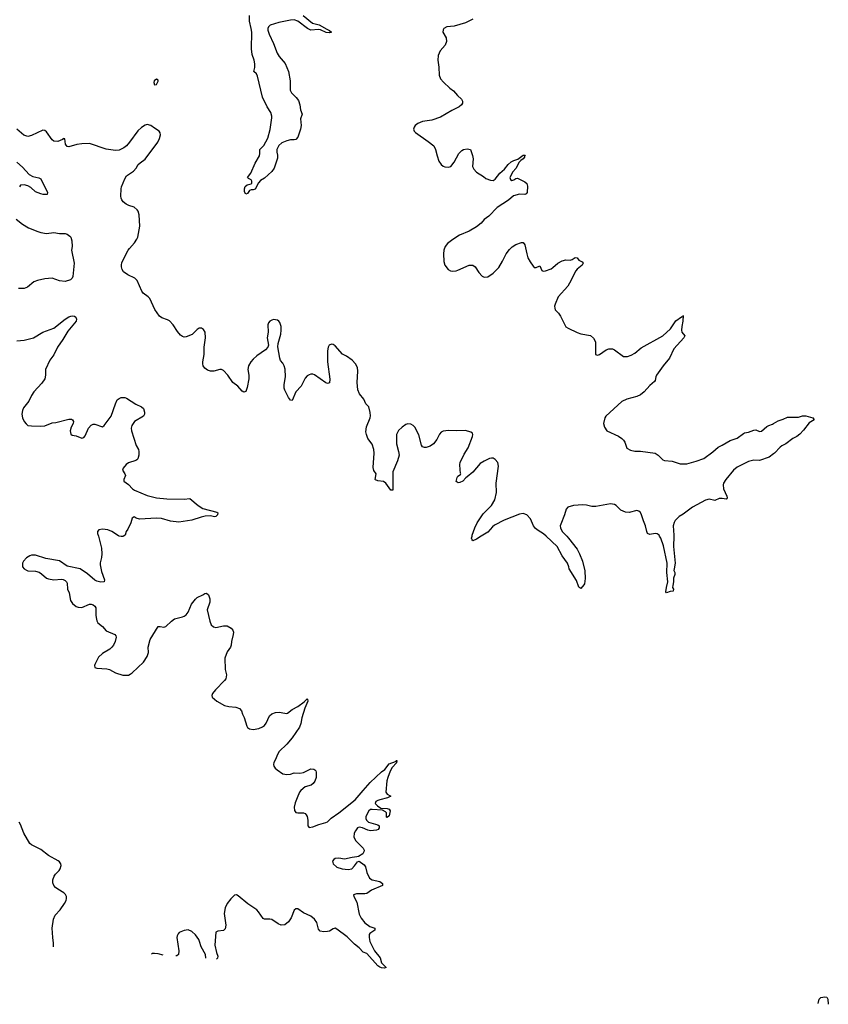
# Model space of a CAD drawing. Header units: inches. Extents: x 1174277 to 1307032, y 522670 to 678486.
# Tile 41 of 121: x 1261901 to 1270589, y 524974 to 535545. Entities that reach past the tile are written whole.
import ezdxf

# ---------------------------------------------------------------- set-up
doc = ezdxf.new("R2010")
doc.units = ezdxf.units.IN
doc.header["$MEASUREMENT"] = 0
for name, color, linetype in [('B2562', 7, 'Continuous'), ('B2563', 7, 'Continuous'), ('B2572', 7, 'Continuous'), ('B2573', 7, 'Continuous')]:
    doc.layers.add(name, color=color, linetype=linetype)

msp = doc.modelspace()

# ---------------------------------------------------------------- linework, layer by layer
at = {"layer": 'B2562', "color": 6, "elevation": 800}
for points in [[(1262747, 530000), (1262779, 529870), (1262783, 529810), (1262780, 529770), (1262766, 529714), (1262767, 529693), (1262782, 529622), (1262813, 529530), (1262810, 529509), (1262773, 529507), (1262730, 529516), (1262708, 529528), (1262630, 529594), (1262550, 529648), (1262410, 529679), (1262330, 529737), (1262182, 529762), (1262070, 529795), (1262030, 529795), (1262010, 529790), (1261973, 529767), (1261943, 529730), (1261933, 529710), (1261933, 529670), (1261949, 529649), (1261974, 529634), (1261990, 529629), (1262070, 529626), (1262110, 529612), (1262136, 529596), (1262190, 529550), (1262210, 529542), (1262270, 529533), (1262350, 529538), (1262370, 529534), (1262390, 529524), (1262405, 529510), (1262410, 529496), (1262416, 529430), (1262434, 529390), (1262449, 529309), (1262470, 529277), (1262510, 529246), (1262530, 529239), (1262570, 529236), (1262650, 529269), (1262670, 529270), (1262690, 529263), (1262708, 529250), (1262718, 529230), (1262719, 529150), (1262725, 529110), (1262730, 529090), (1262742, 529070), (1262792, 529032), (1262830, 528985), (1262923, 528943), (1262935, 528930), (1262937, 528917), (1262929, 528870), (1262910, 528830), (1262893, 528807), (1262870, 528787), (1262790, 528740), (1262750, 528702), (1262710, 528624), (1262705, 528610), (1262710, 528591), (1262730, 528582), (1262837, 528577), (1262867, 528567), (1262930, 528534), (1263010, 528509), (1263069, 528509), (1263090, 528518), (1263110, 528532), (1263230, 528647), (1263271, 528710), (1263279, 528730), (1263285, 528750), (1263281, 528810), (1263305, 528890), (1263390, 529030), (1263410, 529032), (1263450, 529023), (1263470, 529029), (1263531, 529089), (1263566, 529114), (1263650, 529133), (1263670, 529142), (1263690, 529157), (1263710, 529183), (1263746, 529270), (1263790, 529323), (1263810, 529340), (1263870, 529369), (1263890, 529386), (1263910, 529387), (1263930, 529369), (1263946, 529326), (1263944, 529290), (1263915, 529210), (1263946, 529086), (1263960, 529050), (1263985, 529025), (1264010, 529018), (1264090, 529037), (1264130, 529039), (1264172, 529012), (1264190, 528990), (1264197, 528970), (1264196, 528944), (1264176, 528870), (1264173, 528830), (1264166, 528810), (1264130, 528760), (1264106, 528690), (1264109, 528570), (1264124, 528510), (1264116, 528470), (1264103, 528450), (1264004, 528350), (1263972, 528310), (1263966, 528290), (1263970, 528270), (1264018, 528230), (1264102, 528182), (1264150, 528170), (1264224, 528164), (1264263, 528150), (1264285, 528125), (1264295, 528090), (1264313, 528053), (1264341, 527961), (1264350, 527947), (1264370, 527933), (1264410, 527926), (1264470, 527936), (1264510, 527954), (1264530, 527969), (1264550, 527994), (1264587, 528073), (1264610, 528094), (1264650, 528106), (1264690, 528112), (1264750, 528100), (1264770, 528098), (1264779, 528101), (1264830, 528139), (1264890, 528171), (1264959, 528221), (1264990, 528252), (1264993, 528250), (1264997, 528230), (1264965, 528155), (1264931, 528050), (1264923, 527990), (1264909, 527950), (1264830, 527834), (1264772, 527768), (1264690, 527690), (1264668, 527650), (1264655, 527610), (1264633, 527570), (1264627, 527550), (1264633, 527530), (1264646, 527510), (1264668, 527490), (1264730, 527450), (1264770, 527441), (1264810, 527445), (1264850, 527459), (1264910, 527457), (1264950, 527463), (1265030, 527502), (1265060, 527500), (1265073, 527493), (1265082, 527482), (1265088, 527468), (1265087, 527410), (1265074, 527370), (1265054, 527346), (1265032, 527328), (1264970, 527309), (1264922, 527270), (1264908, 527250), (1264882, 527190), (1264862, 527138), (1264851, 527090), (1264855, 527055), (1264870, 527034), (1264890, 527029), (1264950, 527029), (1264970, 527021), (1264980, 527010), (1264990, 526990), (1264998, 526950), (1264996, 526890), (1265010, 526871), (1265050, 526878), (1265114, 526906), (1265190, 526926), (1265210, 526935), (1265249, 526971), (1265330, 527029), (1265504, 527170), (1265550, 527218), (1265590, 527270), (1265666, 527354), (1265790, 527470), (1265824, 527496), (1265870, 527557), (1265938, 527582), (1265950, 527593), (1265952, 527590), (1265950, 527565), (1265904, 527516), (1265882, 527478), (1265855, 527410), (1265846, 527374), (1265834, 527250), (1265849, 527229), (1265890, 527210), (1265854, 527190), (1265770, 527171), (1265750, 527163), (1265729, 527150), (1265721, 527130), (1265744, 527104), (1265781, 527081), (1265850, 527077), (1265872, 527070), (1265882, 527050), (1265870, 526998), (1265850, 526980), (1265844, 526984), (1265841, 527030), (1265830, 527042), (1265799, 527059), (1265690, 527066), (1265670, 527064), (1265652, 527050), (1265621, 526990), (1265621, 526970), (1265628, 526950), (1265650, 526930), (1265750, 526901), (1265764, 526890), (1265765, 526870), (1265752, 526850), (1265736, 526844), (1265670, 526836), (1265642, 526842), (1265584, 526870), (1265550, 526876), (1265531, 526869), (1265510, 526838), (1265496, 526810), (1265490, 526770), (1265512, 526730), (1265590, 526650), (1265602, 526630), (1265600, 526610), (1265589, 526591), (1265540, 526560), (1265524, 526556), (1265472, 526552), (1265390, 526534), (1265330, 526542), (1265290, 526538), (1265277, 526530), (1265263, 526510), (1265270, 526481), (1265310, 526448), (1265365, 526430), (1265430, 526422), (1265471, 526429), (1265500, 526460), (1265530, 526504), (1265550, 526511), (1265602, 526470), (1265618, 526450), (1265630, 526390), (1265658, 526330), (1265689, 526309), (1265771, 526291), (1265798, 526270), (1265799, 526250), (1265681, 526199), (1265630, 526165), (1265610, 526160), (1265519, 526161), (1265486, 526150), (1265492, 526130), (1265522, 526070), (1265550, 525943), (1265570, 525898), (1265610, 525850), (1265662, 525810), (1265716, 525790), (1265718, 525770), (1265665, 525735), (1265657, 525723), (1265655, 525690), (1265663, 525650), (1265714, 525550), (1265774, 525474), (1265790, 525421), (1265823, 525383), (1265840, 525370), (1265818, 525362), (1265790, 525366), (1265770, 525374), (1265750, 525389), (1265630, 525519), (1265590, 525533), (1265550, 525580), (1265500, 525620), (1265420, 525700), (1265310, 525780), (1265290, 525790), (1265270, 525785), (1265230, 525760), (1265210, 525755), (1265170, 525754), (1265130, 525761), (1265110, 525782), (1265093, 525853), (1265070, 525890), (1265030, 525922), (1264950, 525956), (1264890, 525998), (1264870, 525999), (1264850, 525984), (1264818, 525902), (1264790, 525860), (1264750, 525828), (1264710, 525824), (1264677, 525837), (1264610, 525884), (1264590, 525889), (1264530, 525889), (1264517, 525897), (1264468, 525968), (1264448, 525988), (1264352, 526052), (1264250, 526138), (1264230, 526150), (1264210, 526145), (1264170, 526107), (1264130, 526057), (1264108, 526010), (1264100, 525950), (1264116, 525824), (1264110, 525784), (1264090, 525765), (1264030, 525760), (1264010, 525749), (1263997, 525610), (1264016, 525530), (1264032, 525490), (1264027, 525470), (1264017, 525460)], [(1263018, 530000), (1263010, 529995), (1262990, 529995), (1262971, 530000)], [(1266860, 530000), (1266810, 529968), (1266770, 529950), (1266761, 529961), (1266757, 529977), (1266761, 530000)], [(1267778, 530000), (1267799, 529979), (1267890, 529862), (1267917, 529810), (1267948, 529730), (1267972, 529628), (1267975, 529545), (1267968, 529490), (1267962, 529478), (1267930, 529440), (1267910, 529452), (1267883, 529523), (1267803, 529650), (1267802, 529670), (1267788, 529710), (1267730, 529789), (1267676, 529890), (1267558, 530000)], [(1268929, 530000), (1268925, 529890), (1268945, 529710), (1268932, 529650), (1268931, 529630), (1268940, 529610), (1268939, 529590), (1268926, 529550), (1268925, 529510), (1268917, 529470), (1268916, 529450), (1268925, 529430), (1268921, 529410), (1268890, 529405), (1268850, 529390), (1268844, 529404), (1268849, 529449), (1268863, 529510), (1268853, 529610), (1268857, 529710), (1268817, 529897), (1268790, 529978), (1268776, 530000)], [(1262263, 525592), (1262266, 525630), (1262256, 525690), (1262249, 525790), (1262263, 525890), (1262283, 525930), (1262335, 525990), (1262383, 526057), (1262400, 526090), (1262406, 526110), (1262405, 526130), (1262393, 526153), (1262374, 526170), (1262310, 526210), (1262287, 526230), (1262268, 526250), (1262257, 526277), (1262257, 526310), (1262271, 526350), (1262285, 526370), (1262327, 526410), (1262338, 526430), (1262346, 526466), (1262343, 526483), (1262330, 526504), (1262314, 526514), (1262210, 526573), (1262130, 526635), (1262030, 526685), (1262010, 526702), (1261945, 526810), (1261910, 526904), (1261895, 526930)], [(1263900, 525469), (1263897, 525510), (1263850, 525590), (1263835, 525650), (1263825, 525670), (1263790, 525720), (1263750, 525755), (1263710, 525772), (1263670, 525766), (1263616, 525744), (1263603, 525730), (1263595, 525710), (1263590, 525690), (1263610, 525550), (1263608, 525510), (1263590, 525495), (1263580, 525493)], [(1263443, 525503), (1263390, 525516), (1263350, 525519), (1263330, 525519), (1263318, 525512)]]:
    msp.add_lwpolyline(points, dxfattribs=at)
at = {"layer": 'B2563', "color": 6}
for points, elevation in [([(1264948, 535590), (1265047, 535507), (1265120, 535490), (1265202, 535442), (1265231, 535430), (1265251, 535410), (1265230, 535404), (1265193, 535407), (1265135, 535435), (1265110, 535440), (1265030, 535433), (1264994, 535450), (1264888, 535528), (1264850, 535542), (1264810, 535541), (1264685, 535515), (1264594, 535486), (1264573, 535470), (1264568, 535450), (1264569, 535431), (1264580, 535390), (1264629, 535290), (1264666, 535186), (1264688, 535150), (1264753, 535073), (1264791, 534990), (1264807, 534890), (1264806, 534790), (1264821, 534761), (1264873, 534710), (1264896, 534676), (1264911, 534631), (1264918, 534578), (1264938, 534530), (1264918, 534482), (1264925, 534410), (1264920, 534370), (1264890, 534283), (1264870, 534259), (1264850, 534254), (1264810, 534255), (1264770, 534245), (1264718, 534222), (1264686, 534194), (1264665, 534150), (1264664, 534124), (1264671, 534090), (1264670, 534058), (1264636, 533950), (1264610, 533914), (1264530, 533842), (1264490, 533818), (1264467, 533793), (1264430, 533727), (1264410, 533717), (1264390, 533719), (1264370, 533710), (1264350, 533678), (1264330, 533672), (1264317, 533697), (1264317, 533730), (1264325, 533755), (1264347, 533773), (1264390, 533782), (1264397, 533790), (1264397, 533810), (1264390, 533826), (1264360, 533840), (1264350, 533850), (1264383, 533897), (1264430, 534005), (1264477, 534083), (1264482, 534110), (1264481, 534150), (1264525, 534195), (1264566, 534274), (1264594, 534366), (1264612, 534490), (1264611, 534511), (1264599, 534550), (1264561, 534610), (1264510, 534714), (1264458, 534938), (1264444, 534964), (1264416, 534990), (1264427, 535033), (1264429, 535070), (1264422, 535110), (1264399, 535170), (1264392, 535232), (1264396, 535410), (1264390, 535450), (1264370, 535530), (1264371, 535590)], 700), ([(1266769, 535551), (1266690, 535510), (1266570, 535477), (1266490, 535470), (1266459, 535450), (1266450, 535437), (1266446, 535410), (1266482, 535350), (1266488, 535310), (1266474, 535270), (1266419, 535210), (1266398, 535162), (1266393, 535110), (1266403, 535037), (1266407, 534950), (1266424, 534910), (1266454, 534874), (1266524, 534810), (1266562, 534782), (1266604, 534730), (1266649, 534690), (1266658, 534670), (1266659, 534650), (1266649, 534630), (1266624, 534610), (1266545, 534570), (1266422, 534498), (1266330, 534467), (1266230, 534453), (1266179, 534430), (1266152, 534410), (1266138, 534390), (1266133, 534370), (1266139, 534350), (1266154, 534334), (1266290, 534238), (1266350, 534190), (1266370, 534150), (1266385, 534085), (1266405, 534025), (1266431, 533990), (1266450, 533973), (1266470, 533964), (1266510, 533960), (1266532, 533970), (1266570, 534015), (1266620, 534110), (1266650, 534140), (1266670, 534152), (1266710, 534160), (1266745, 534150), (1266768, 534088), (1266772, 534050), (1266766, 533970), (1266779, 533939), (1266808, 533908), (1266883, 533863), (1266910, 533841), (1266961, 533821), (1266990, 533817), (1267010, 533832), (1267061, 533899), (1267110, 533940), (1267150, 533990), (1267182, 534018), (1267210, 534035), (1267253, 534047), (1267310, 534090), (1267331, 534091), (1267324, 534076), (1267325, 534070), (1267311, 534050), (1267285, 534035), (1267266, 534014), (1267232, 533948), (1267198, 533910), (1267169, 533849), (1267175, 533830), (1267190, 533817), (1267210, 533825), (1267230, 533841), (1267250, 533842), (1267330, 533804), (1267350, 533788), (1267357, 533757), (1267354, 533690), (1267344, 533676), (1267330, 533670), (1267270, 533673), (1267207, 533653), (1267154, 533606), (1267030, 533530), (1266943, 533437), (1266890, 533400), (1266858, 533362), (1266810, 533321), (1266730, 533273), (1266628, 533230), (1266555, 533185), (1266498, 533142), (1266471, 533109), (1266458, 533070), (1266455, 533030), (1266458, 532950), (1266470, 532908), (1266504, 532864), (1266530, 532850), (1266550, 532845), (1266590, 532850), (1266610, 532857), (1266730, 532910), (1266770, 532910), (1266796, 532890), (1266835, 532830), (1266870, 532791), (1266890, 532782), (1266930, 532786), (1266990, 532825), (1267050, 532886), (1267090, 532952), (1267128, 533032), (1267163, 533077), (1267194, 533106), (1267230, 533130), (1267292, 533152), (1267312, 533152), (1267328, 533128), (1267349, 533030), (1267362, 532990), (1267385, 532945), (1267418, 532898), (1267430, 532886), (1267450, 532885), (1267490, 532902), (1267510, 532852), (1267525, 532845), (1267550, 532848), (1267610, 532871), (1267630, 532883), (1267682, 532930), (1267730, 532957), (1267770, 532967), (1267816, 532964), (1267837, 532970), (1267870, 532993), (1267890, 532987), (1267910, 532965), (1267945, 532945), (1267954, 532930), (1267944, 532910), (1267892, 532868), (1267878, 532850), (1267810, 532716), (1267790, 532685), (1267687, 532570), (1267653, 532490), (1267647, 532470), (1267649, 532449), (1267655, 532430), (1267690, 532393), (1267710, 532363), (1267770, 532249), (1267793, 532233), (1267890, 532187), (1267930, 532173), (1268033, 532153), (1268067, 532127), (1268087, 532087), (1268088, 531950), (1268110, 531942), (1268130, 531950), (1268201, 531999), (1268230, 532010), (1268250, 532012), (1268270, 532010), (1268290, 532002), (1268390, 531930), (1268430, 531930), (1268470, 531944), (1268510, 531966), (1268579, 532021), (1268810, 532150), (1268895, 532225), (1268950, 532313), (1269010, 532355), (1269017, 532357), (1269028, 532352), (1269030, 532370), (1269027, 532310), (1269015, 532250), (1269012, 532210), (1269014, 532190), (1269046, 532150), (1269038, 532130), (1268929, 532011), (1268883, 531910), (1268814, 531830), (1268744, 531730), (1268736, 531710), (1268729, 531670), (1268721, 531659), (1268670, 531619), (1268612, 531550), (1268570, 531516), (1268530, 531499), (1268424, 531470), (1268370, 531446), (1268200, 531290), (1268187, 531270), (1268173, 531210), (1268185, 531170), (1268210, 531130), (1268333, 531073), (1268369, 531050), (1268390, 531030), (1268403, 531010), (1268426, 530946), (1268464, 530924), (1268510, 530912), (1268570, 530911), (1268730, 530893), (1268761, 530870), (1268810, 530821), (1268830, 530812), (1268910, 530804), (1268996, 530776), (1269070, 530777), (1269170, 530804), (1269250, 530834), (1269350, 530906), (1269404, 530956), (1269450, 530977), (1269534, 531026), (1269610, 531052), (1269676, 531104), (1269690, 531110), (1269730, 531115), (1269790, 531139), (1269810, 531140), (1269850, 531125), (1269870, 531126), (1269930, 531177), (1269950, 531188), (1269990, 531203), (1270000, 531209)], 800), ([(1266761, 530000), (1266762, 530010), (1266791, 530089), (1266818, 530142), (1266881, 530239), (1266972, 530330), (1267006, 530390), (1267025, 530470), (1267022, 530570), (1267044, 530750), (1267037, 530790), (1267010, 530824), (1266990, 530836), (1266970, 530839), (1266950, 530835), (1266890, 530807), (1266850, 530781), (1266771, 530689), (1266710, 530636), (1266694, 530626), (1266661, 530590), (1266630, 530575), (1266614, 530574), (1266590, 530588), (1266602, 530630), (1266610, 530643), (1266639, 530661), (1266641, 530670), (1266636, 530676), (1266632, 530712), (1266631, 530769), (1266635, 530790), (1266678, 530882), (1266720, 530950), (1266766, 531070), (1266770, 531090), (1266765, 531105), (1266750, 531118), (1266690, 531136), (1266590, 531132), (1266510, 531135), (1266450, 531128), (1266430, 531118), (1266410, 531096), (1266383, 531037), (1266349, 530990), (1266310, 530965), (1266270, 530952), (1266250, 530951), (1266230, 530961), (1266218, 530978), (1266189, 531089), (1266145, 531170), (1266130, 531187), (1266104, 531204), (1266070, 531206), (1266050, 531198), (1266009, 531171), (1265970, 531135), (1265948, 531090), (1265948, 530990), (1265971, 530910), (1265977, 530870), (1265962, 530810), (1265912, 530690), (1265910, 530494), (1265890, 530493), (1265834, 530570), (1265810, 530588), (1265750, 530593), (1265724, 530604), (1265721, 530610), (1265730, 530670), (1265706, 530706), (1265699, 530739), (1265710, 530890), (1265708, 530930), (1265688, 530988), (1265642, 531050), (1265627, 531090), (1265622, 531122), (1265626, 531174), (1265667, 531270), (1265671, 531291), (1265668, 531328), (1265654, 531390), (1265622, 531422), (1265597, 531470), (1265553, 531530), (1265536, 531570), (1265527, 531650), (1265533, 531770), (1265530, 531810), (1265510, 531850), (1265473, 531890), (1265414, 531934), (1265370, 531953), (1265290, 532045), (1265270, 532058), (1265250, 532062), (1265228, 532052), (1265216, 532030), (1265209, 531991), (1265210, 531870), (1265233, 531687), (1265230, 531646), (1265210, 531639), (1265190, 531648), (1265070, 531733), (1265050, 531741), (1265030, 531740), (1265010, 531732), (1264990, 531720), (1264970, 531698), (1264925, 531610), (1264867, 531550), (1264830, 531457), (1264810, 531460), (1264790, 531490), (1264750, 531567), (1264744, 531590), (1264743, 531630), (1264759, 531710), (1264753, 531793), (1264744, 531830), (1264730, 531856), (1264705, 531885), (1264695, 531910), (1264674, 532034), (1264678, 532070), (1264706, 532170), (1264711, 532210), (1264710, 532250), (1264695, 532295), (1264687, 532307), (1264670, 532318), (1264630, 532325), (1264610, 532320), (1264588, 532310), (1264574, 532290), (1264567, 532270), (1264570, 532190), (1264560, 532130), (1264573, 532050), (1264568, 532030), (1264541, 531999), (1264450, 531936), (1264410, 531901), (1264383, 531870), (1264360, 531830), (1264353, 531790), (1264363, 531730), (1264362, 531690), (1264345, 531595), (1264330, 531555), (1264310, 531546), (1264290, 531556), (1264245, 531610), (1264190, 531650), (1264137, 531730), (1264090, 531777), (1264070, 531788), (1264052, 531788), (1263987, 531773), (1263950, 531771), (1263921, 531781), (1263890, 531803), (1263872, 531830), (1263868, 531850), (1263868, 531872), (1263884, 531950), (1263883, 532030), (1263899, 532130), (1263893, 532190), (1263878, 532218), (1263854, 532234), (1263830, 532232), (1263810, 532220), (1263754, 532166), (1263690, 532140), (1263670, 532138), (1263650, 532144), (1263630, 532159), (1263596, 532196), (1263550, 532270), (1263511, 532311), (1263490, 532323), (1263430, 532345), (1263403, 532363), (1263355, 532435), (1263299, 532550), (1263283, 532570), (1263229, 532609), (1263212, 532630), (1263165, 532745), (1263137, 532770), (1263065, 532805), (1263018, 532838), (1263003, 532863), (1262996, 532890), (1262994, 532910), (1263000, 532940), (1263067, 533070), (1263080, 533090), (1263134, 533150), (1263161, 533190), (1263170, 533210), (1263194, 533330), (1263185, 533450), (1263174, 533490), (1263165, 533505), (1263132, 533532), (1263073, 533550), (1263045, 533565), (1263012, 533590), (1262998, 533610), (1262990, 533630), (1262988, 533650), (1262990, 533730), (1262995, 533750), (1263030, 533835), (1263050, 533868), (1263123, 533917), (1263154, 533950), (1263176, 533990), (1263196, 534010), (1263250, 534048), (1263385, 534230), (1263405, 534270), (1263413, 534310), (1263411, 534331), (1263399, 534350), (1263350, 534379), (1263310, 534410), (1263270, 534420), (1263250, 534414), (1263210, 534388), (1263169, 534351), (1263083, 534230), (1263049, 534190), (1263022, 534170), (1262970, 534144), (1262930, 534139), (1262830, 534156), (1262650, 534215), (1262570, 534213), (1262516, 534204), (1262430, 534181), (1262410, 534184), (1262392, 534210), (1262387, 534267), (1262370, 534269), (1262361, 534259), (1262310, 534239), (1262270, 534241), (1262250, 534254), (1262190, 534341), (1262170, 534357), (1262150, 534359), (1262030, 534300), (1261990, 534292), (1261946, 534306), (1261870, 534368)], 800), ([(1261870, 534017), (1261930, 533962), (1262002, 533882), (1262041, 533861), (1262108, 533848), (1262130, 533835), (1262199, 533690), (1262195, 533670), (1262190, 533668), (1262152, 533668), (1262130, 533674), (1262070, 533697), (1262022, 533742), (1261990, 533761), (1261948, 533772), (1261912, 533768), (1261898, 533750)], 800), ([(1261865, 533405), (1261930, 533350), (1261996, 533310), (1262096, 533270), (1262130, 533259), (1262189, 533251), (1262270, 533259), (1262330, 533250), (1262390, 533248), (1262410, 533242), (1262441, 533221), (1262451, 533210), (1262462, 533170), (1262465, 533110), (1262459, 533070), (1262485, 532930), (1262473, 532787), (1262467, 532770), (1262448, 532752), (1262390, 532736), (1262330, 532743), (1262250, 532771), (1262170, 532763), (1262094, 532746), (1262053, 532730), (1261986, 532674), (1261950, 532658), (1261890, 532660)], 800), ([(1261870, 532098), (1261950, 532103), (1262050, 532130), (1262150, 532189), (1262270, 532234), (1262390, 532329), (1262430, 532355), (1262450, 532362), (1262470, 532366), (1262490, 532362), (1262504, 532350), (1262513, 532330), (1262510, 532310), (1262420, 532200), (1262365, 532110), (1262307, 532030), (1262270, 531948), (1262224, 531890), (1262179, 531790), (1262180, 531730), (1262171, 531689), (1262139, 531641), (1262055, 531550), (1262029, 531511), (1261998, 531450), (1261942, 531378), (1261932, 531350), (1261926, 531310), (1261932, 531270), (1261950, 531231), (1261970, 531206), (1261990, 531190), (1262030, 531183), (1262130, 531181), (1262170, 531186), (1262250, 531218), (1262290, 531222), (1262430, 531256), (1262457, 531257), (1262470, 531250), (1262478, 531230), (1262475, 531210), (1262455, 531170), (1262444, 531130), (1262450, 531096), (1262466, 531086), (1262510, 531076), (1262570, 531053), (1262590, 531060), (1262604, 531076), (1262642, 531158), (1262670, 531193), (1262690, 531202), (1262710, 531202), (1262790, 531175), (1262810, 531188), (1262884, 531290), (1262930, 531421), (1262950, 531463), (1262970, 531479), (1262990, 531488), (1263030, 531490), (1263050, 531482), (1263150, 531416), (1263211, 531390), (1263231, 531370), (1263243, 531330), (1263242, 531310), (1263231, 531290), (1263135, 531230), (1263105, 531190), (1263098, 531158), (1263101, 531130), (1263154, 530974), (1263177, 530930), (1263182, 530910), (1263181, 530870), (1263170, 530830), (1263159, 530821), (1263150, 530814), (1263070, 530788), (1263045, 530770), (1263015, 530730), (1263007, 530707), (1263032, 530670), (1263037, 530650), (1263020, 530610), (1263022, 530590), (1263070, 530555), (1263112, 530510), (1263134, 530494), (1263270, 530438), (1263370, 530413), (1263482, 530402), (1263670, 530399), (1263730, 530404), (1263818, 530330), (1263870, 530296), (1264018, 530258), (1264032, 530250), (1264025, 530230), (1264010, 530213), (1263993, 530207), (1263950, 530218), (1263894, 530214), (1263850, 530205), (1263750, 530172), (1263611, 530149), (1263522, 530162), (1263424, 530190), (1263370, 530194), (1263190, 530184), (1263153, 530193), (1263130, 530208), (1263110, 530194), (1263096, 530144), (1263064, 530076), (1263046, 530050), (1263035, 530010), (1263018, 530000)], 800), ([(1270000, 530884), (1269953, 530850), (1269850, 530814), (1269790, 530815), (1269730, 530803), (1269610, 530740), (1269570, 530710), (1269487, 530610), (1269463, 530570), (1269458, 530550), (1269463, 530510), (1269500, 530430), (1269502, 530410), (1269498, 530402), (1269490, 530399), (1269450, 530405), (1269416, 530404), (1269370, 530382), (1269310, 530398), (1269270, 530387), (1269130, 530313), (1269030, 530236), (1268987, 530210), (1268944, 530170), (1268932, 530148), (1268923, 530110), (1268930, 530010), (1268929, 530000)], 800), ([(1268776, 530000), (1268770, 530010), (1268750, 530025), (1268730, 530027), (1268670, 530017), (1268647, 530027), (1268638, 530050), (1268626, 530110), (1268603, 530163), (1268582, 530230), (1268570, 530255), (1268553, 530270), (1268530, 530275), (1268450, 530254), (1268410, 530257), (1268361, 530281), (1268310, 530330), (1268290, 530340), (1268250, 530347), (1268090, 530317), (1268050, 530319), (1267990, 530333), (1267950, 530336), (1267852, 530328), (1267789, 530311), (1267771, 530289), (1267754, 530230), (1267715, 530130), (1267709, 530110), (1267710, 530090), (1267730, 530050), (1267778, 530000)], 800), ([(1267558, 530000), (1267530, 530026), (1267470, 530061), (1267443, 530083), (1267423, 530110), (1267388, 530188), (1267350, 530230), (1267310, 530242), (1267270, 530237), (1267107, 530173), (1267002, 530118), (1266980, 530100), (1266930, 530044), (1266860, 530000)], 800), ([(1262971, 530000), (1262962, 530002), (1262890, 530050), (1262850, 530067), (1262790, 530077), (1262753, 530067), (1262739, 530050), (1262739, 530030), (1262747, 530000)], 800)]:
    msp.add_lwpolyline(points, dxfattribs=dict(at, elevation=elevation))
at = {"layer": 'B2563', "color": 6, "elevation": 800}
msp.add_lwpolyline([(1263370, 534905), (1263345, 534890), (1263341, 534870), (1263350, 534846), (1263370, 534851), (1263390, 534885), (1263390, 534895)], close=True, dxfattribs=at)
at = {"layer": 'B2572', "color": 6, "elevation": 800}
msp.add_lwpolyline([(1270480, 524982), (1270490, 525030), (1270510, 525047), (1270550, 525056), (1270572, 525050), (1270582, 525030), (1270589, 524974)], dxfattribs=at)
at = {"layer": 'B2573', "color": 6, "elevation": 800}
msp.add_lwpolyline([(1270000, 531209), (1270050, 531238), (1270104, 531256), (1270150, 531277), (1270270, 531277), (1270310, 531291), (1270348, 531292), (1270424, 531270), (1270438, 531250), (1270382, 531218), (1270323, 531137), (1270284, 531096), (1270250, 531071), (1270208, 531050), (1270133, 530990), (1270090, 530971), (1270070, 530957), (1270010, 530891), (1270000, 530884)], dxfattribs=at)

doc.saveas('drawing.dxf')
